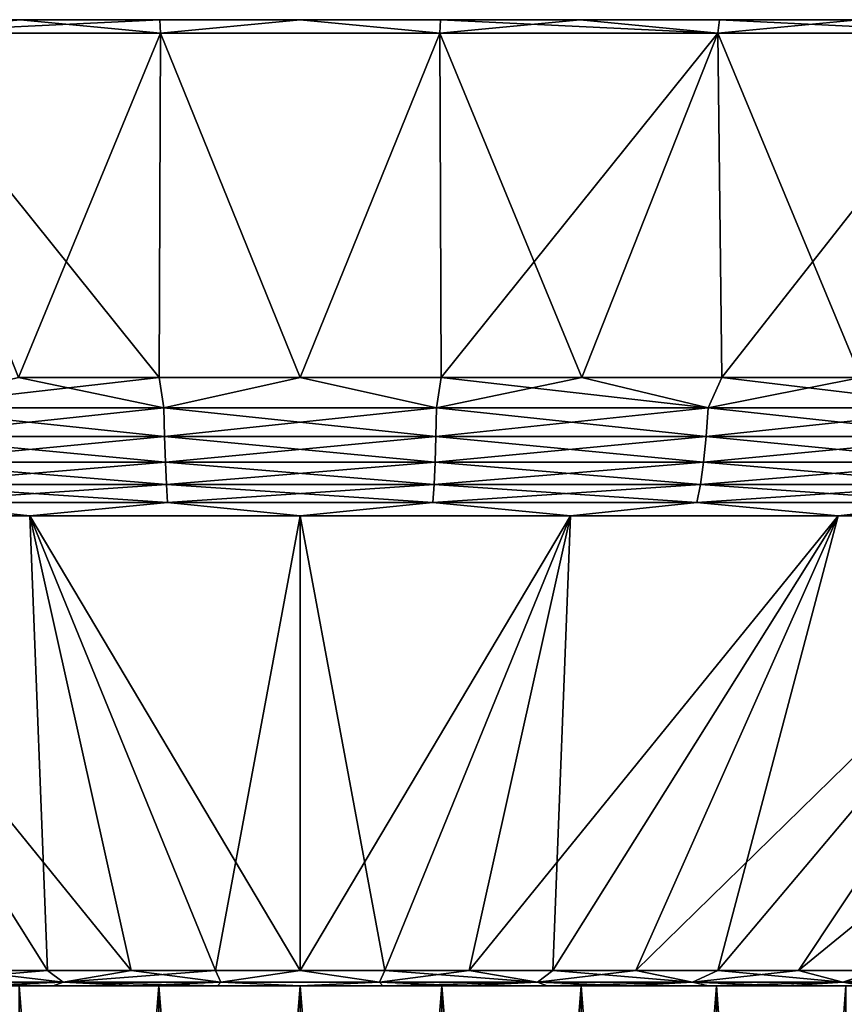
# Model space of a CAD drawing. Header units: metres. Extents: x -92 to 264, y -100 to 50.
# Tile 33 of 256: x -63 to -54, y 39 to 50. Entities that reach past the tile are written whole.
import ezdxf

# ---------------------------------------------------------------- set-up
doc = ezdxf.new("R2010")
doc.units = ezdxf.units.M
doc.layers.add('solid_21062050_01', color=7, linetype='CONTINUOUS')

msp = doc.modelspace()

# ---------------------------------------------------------------- linework, layer by layer
at = {"layer": 'solid_21062050_01'}
for points in [[(-28.388844, 49.5, -1.553396), (-91.61116, 49.5, -1.553396), (-91.649307, 49.5)], [(-28.350693, 49.5), (-28.388844, 49.5, -1.553396), (-91.649307, 49.5)], [(-91.61116, 49.5, 1.553396), (-28.350693, 49.5), (-91.649307, 49.5)], [(-28.503105, 49.5, -3.102191), (-91.496895, 49.5, -3.102191), (-91.61116, 49.5, -1.553396)], [(-28.388844, 49.5, -1.553396), (-28.503105, 49.5, -3.102191), (-91.61116, 49.5, -1.553396)], [(-91.61116, 49.5, 1.553396), (-28.388844, 49.5, 1.553396), (-28.350693, 49.5)], [(-91.61116, 49.5, 1.553396), (-91.496895, 49.5, 3.102191), (-28.388844, 49.5, 1.553396)], [(-28.693224, 49.5, -4.643701), (-91.306778, 49.5, -4.643701), (-91.496895, 49.5, -3.102191)], [(-28.503105, 49.5, -3.102191), (-28.693224, 49.5, -4.643701), (-91.496895, 49.5, -3.102191)], [(-91.496895, 49.5, 3.102191), (-28.503105, 49.5, 3.102191), (-28.388844, 49.5, 1.553396)], [(-91.496895, 49.5, 3.102191), (-91.306778, 49.5, 4.643701), (-28.503105, 49.5, 3.102191)], [(-28.958813, 49.5, -6.174417), (-91.041183, 49.5, -6.174417), (-91.306778, 49.5, -4.643701)], [(-28.693224, 49.5, -4.643701), (-28.958813, 49.5, -6.174417), (-91.306778, 49.5, -4.643701)], [(-91.306778, 49.5, 4.643701), (-28.693224, 49.5, 4.643701), (-28.503105, 49.5, 3.102191)], [(-91.306778, 49.5, 4.643701), (-91.041183, 49.5, 6.174417), (-28.693224, 49.5, 4.643701)], [(-29.299246, 49.5, -7.690368), (-90.700752, 49.5, -7.690368), (-91.041183, 49.5, -6.174417)], [(-28.958813, 49.5, -6.174417), (-29.299246, 49.5, -7.690368), (-91.041183, 49.5, -6.174417)], [(-91.041183, 49.5, 6.174417), (-28.958813, 49.5, 6.174417), (-28.693224, 49.5, 4.643701)], [(-91.041183, 49.5, 6.174417), (-90.700752, 49.5, 7.690368), (-28.958813, 49.5, 6.174417)], [(-29.713526, 49.5, -9.187353), (-90.286476, 49.5, -9.187353), (-90.700752, 49.5, -7.690368)], [(-29.299246, 49.5, -7.690368), (-29.713526, 49.5, -9.187353), (-90.700752, 49.5, -7.690368)], [(-90.700752, 49.5, 7.690368), (-29.299246, 49.5, 7.690368), (-28.958813, 49.5, 6.174417)], [(-90.700752, 49.5, 7.690368), (-90.286476, 49.5, 9.187353), (-29.299246, 49.5, 7.690368)], [(-30.200722, 49.5, -10.66214), (-89.799278, 49.5, -10.66214), (-90.286476, 49.5, -9.187353)], [(-29.713526, 49.5, -9.187353), (-30.200722, 49.5, -10.66214), (-90.286476, 49.5, -9.187353)], [(-90.286476, 49.5, 9.187353), (-29.713526, 49.5, 9.187353), (-29.299246, 49.5, 7.690368)], [(-90.286476, 49.5, 9.187353), (-89.799278, 49.5, 10.66214), (-29.713526, 49.5, 9.187353)], [(-30.759817, 49.5, -12.11158), (-89.240181, 49.5, -12.11158), (-89.799278, 49.5, -10.66214)], [(-30.200722, 49.5, -10.66214), (-30.759817, 49.5, -12.11158), (-89.799278, 49.5, -10.66214)], [(-89.799278, 49.5, 10.66214), (-30.200722, 49.5, 10.66214), (-29.713526, 49.5, 9.187353)], [(-89.799278, 49.5, 10.66214), (-89.240181, 49.5, 12.11158), (-30.200722, 49.5, 10.66214)], [(-31.389465, 49.5, -13.53201), (-88.610535, 49.5, -13.53201), (-89.240181, 49.5, -12.11158)], [(-30.759817, 49.5, -12.11158), (-31.389465, 49.5, -13.53201), (-89.240181, 49.5, -12.11158)], [(-89.240181, 49.5, 12.11158), (-30.759817, 49.5, 12.11158), (-30.200722, 49.5, 10.66214)], [(-89.240181, 49.5, 12.11158), (-88.610535, 49.5, 13.53201), (-30.759817, 49.5, 12.11158)], [(-32.087849, 49.5, -14.919439), (-87.912155, 49.5, -14.919439), (-88.610535, 49.5, -13.53201)], [(-31.389465, 49.5, -13.53201), (-32.087849, 49.5, -14.919439), (-88.610535, 49.5, -13.53201)], [(-88.610535, 49.5, 13.53201), (-31.389465, 49.5, 13.53201), (-30.759817, 49.5, 12.11158)], [(-88.610535, 49.5, 13.53201), (-87.912155, 49.5, 14.919439), (-31.389465, 49.5, 13.53201)], [(-32.853401, 49.5, -16.270844), (-87.146599, 49.5, -16.270844), (-87.912155, 49.5, -14.919439)], [(-32.087849, 49.5, -14.919439), (-32.853401, 49.5, -16.270844), (-87.912155, 49.5, -14.919439)], [(-87.912155, 49.5, 14.919439), (-32.087849, 49.5, 14.919439), (-31.389465, 49.5, 13.53201)], [(-87.912155, 49.5, 14.919439), (-87.146599, 49.5, 16.270844), (-32.087849, 49.5, 14.919439)], [(-33.684502, 49.5, -17.583323), (-86.315498, 49.5, -17.583323), (-87.146599, 49.5, -16.270844)], [(-32.853401, 49.5, -16.270844), (-33.684502, 49.5, -17.583323), (-87.146599, 49.5, -16.270844)], [(-87.146599, 49.5, 16.270844), (-32.853401, 49.5, 16.270844), (-32.087849, 49.5, 14.919439)], [(-87.146599, 49.5, 16.270844), (-86.315498, 49.5, 17.583323), (-32.853401, 49.5, 16.270844)], [(-34.579159, 49.5, -18.853619), (-85.420837, 49.5, -18.853619), (-86.315498, 49.5, -17.583323)], [(-33.684502, 49.5, -17.583323), (-34.579159, 49.5, -18.853619), (-86.315498, 49.5, -17.583323)], [(-86.315498, 49.5, 17.583323), (-33.684502, 49.5, 17.583323), (-32.853401, 49.5, 16.270844)], [(-86.315498, 49.5, 17.583323), (-85.420837, 49.5, 18.853619), (-33.684502, 49.5, 17.583323)], [(-35.534817, 49.5, -20.078167), (-84.465179, 49.5, -20.078167), (-85.420837, 49.5, -18.853619)], [(-34.579159, 49.5, -18.853619), (-35.534817, 49.5, -20.078167), (-85.420837, 49.5, -18.853619)], [(-85.420837, 49.5, 18.853619), (-34.579159, 49.5, 18.853619), (-33.684502, 49.5, 17.583323)], [(-85.420837, 49.5, 18.853619), (-84.465179, 49.5, 20.078167), (-34.579159, 49.5, 18.853619)], [(-36.54932, 49.5, -21.254269), (-83.450676, 49.5, -21.254269), (-84.465179, 49.5, -20.078167)], [(-35.534817, 49.5, -20.078167), (-36.54932, 49.5, -21.254269), (-84.465179, 49.5, -20.078167)], [(-84.465179, 49.5, 20.078167), (-35.534817, 49.5, 20.078167), (-34.579159, 49.5, 18.853619)], [(-84.465179, 49.5, 20.078167), (-83.450676, 49.5, 21.254269), (-35.534817, 49.5, 20.078167)], [(-37.620483, 49.5, -22.379364), (-82.379517, 49.5, -22.379364), (-83.450676, 49.5, -21.254269)], [(-36.54932, 49.5, -21.254269), (-37.620483, 49.5, -22.379364), (-83.450676, 49.5, -21.254269)], [(-83.450676, 49.5, 21.254269), (-36.54932, 49.5, 21.254269), (-35.534817, 49.5, 20.078167)], [(-83.450676, 49.5, 21.254269), (-82.379517, 49.5, 22.379364), (-36.54932, 49.5, 21.254269)], [(-38.74575, 49.5, -23.450691), (-81.25425, 49.5, -23.450691), (-82.379517, 49.5, -22.379364)], [(-37.620483, 49.5, -22.379364), (-38.74575, 49.5, -23.450691), (-82.379517, 49.5, -22.379364)], [(-82.379517, 49.5, 22.379364), (-37.620483, 49.5, 22.379364), (-36.54932, 49.5, 21.254269)], [(-82.379517, 49.5, 22.379364), (-81.25425, 49.5, 23.450691), (-37.620483, 49.5, 22.379364)], [(-39.921963, 49.5, -24.465288), (-80.078033, 49.5, -24.465288), (-81.25425, 49.5, -23.450691)], [(-38.74575, 49.5, -23.450691), (-39.921963, 49.5, -24.465288), (-81.25425, 49.5, -23.450691)], [(-81.25425, 49.5, 23.450691), (-38.74575, 49.5, 23.450691), (-37.620483, 49.5, 22.379364)], [(-81.25425, 49.5, 23.450691), (-80.078033, 49.5, 24.465288), (-38.74575, 49.5, 23.450691)], [(-41.146446, 49.5, -25.420895), (-78.853554, 49.5, -25.420895), (-80.078033, 49.5, -24.465288)], [(-39.921963, 49.5, -24.465288), (-41.146446, 49.5, -25.420895), (-80.078033, 49.5, -24.465288)], [(-80.078033, 49.5, 24.465288), (-39.921963, 49.5, 24.465288), (-38.74575, 49.5, 23.450691)], [(-80.078033, 49.5, 24.465288), (-78.853554, 49.5, 25.420895), (-39.921963, 49.5, 24.465288)], [(-42.416512, 49.5, -26.315386), (-77.583488, 49.5, -26.315386), (-78.853554, 49.5, -25.420895)], [(-41.146446, 49.5, -25.420895), (-42.416512, 49.5, -26.315386), (-78.853554, 49.5, -25.420895)], [(-78.853554, 49.5, 25.420895), (-41.146446, 49.5, 25.420895), (-39.921963, 49.5, 24.465288)], [(-78.853554, 49.5, 25.420895), (-77.583488, 49.5, 26.315386), (-41.146446, 49.5, 25.420895)], [(-43.729103, 49.5, -27.146566), (-76.270897, 49.5, -27.146566), (-77.583488, 49.5, -26.315386)], [(-42.416512, 49.5, -26.315386), (-43.729103, 49.5, -27.146566), (-77.583488, 49.5, -26.315386)], [(-77.583488, 49.5, 26.315386), (-42.416512, 49.5, 26.315386), (-41.146446, 49.5, 25.420895)], [(-77.583488, 49.5, 26.315386), (-76.270897, 49.5, 27.146566), (-42.416512, 49.5, 26.315386)], [(-45.080681, 49.5, -27.912212), (-74.919319, 49.5, -27.912212), (-76.270897, 49.5, -27.146566)], [(-43.729103, 49.5, -27.146566), (-45.080681, 49.5, -27.912212), (-76.270897, 49.5, -27.146566)], [(-76.270897, 49.5, 27.146566), (-43.729103, 49.5, 27.146566), (-42.416512, 49.5, 26.315386)], [(-76.270897, 49.5, 27.146566), (-74.919319, 49.5, 27.912212), (-43.729103, 49.5, 27.146566)], [(-46.468113, 49.5, -28.6106), (-73.531883, 49.5, -28.6106), (-74.919319, 49.5, -27.912212)], [(-45.080681, 49.5, -27.912212), (-46.468113, 49.5, -28.6106), (-74.919319, 49.5, -27.912212)], [(-74.919319, 49.5, 27.912212), (-45.080681, 49.5, 27.912212), (-43.729103, 49.5, 27.146566)], [(-74.919319, 49.5, 27.912212), (-73.531883, 49.5, 28.6106), (-45.080681, 49.5, 27.912212)], [(-47.888271, 49.5, -29.240122), (-72.111725, 49.5, -29.240122), (-73.531883, 49.5, -28.6106)], [(-46.468113, 49.5, -28.6106), (-47.888271, 49.5, -29.240122), (-73.531883, 49.5, -28.6106)], [(-73.531883, 49.5, 28.6106), (-46.468113, 49.5, 28.6106), (-45.080681, 49.5, 27.912212)], [(-73.531883, 49.5, 28.6106), (-72.111725, 49.5, 29.240122), (-46.468113, 49.5, 28.6106)], [(-49.33773, 49.5, -29.799232), (-70.66227, 49.5, -29.799232), (-72.111725, 49.5, -29.240122)], [(-47.888271, 49.5, -29.240122), (-49.33773, 49.5, -29.799232), (-72.111725, 49.5, -29.240122)], [(-72.111725, 49.5, 29.240122), (-47.888271, 49.5, 29.240122), (-46.468113, 49.5, 28.6106)], [(-72.111725, 49.5, 29.240122), (-70.66227, 49.5, 29.799232), (-47.888271, 49.5, 29.240122)], [(-50.812729, 49.5, -30.286493), (-69.187271, 49.5, -30.286493), (-70.66227, 49.5, -29.799232)], [(-49.33773, 49.5, -29.799232), (-50.812729, 49.5, -30.286493), (-70.66227, 49.5, -29.799232)], [(-70.66227, 49.5, 29.799232), (-49.33773, 49.5, 29.799232), (-47.888271, 49.5, 29.240122)], [(-70.66227, 49.5, 29.799232), (-69.187271, 49.5, 30.286493), (-49.33773, 49.5, 29.799232)], [(-52.309799, 49.5, -30.7008), (-67.690201, 49.5, -30.7008), (-69.187271, 49.5, -30.286493)], [(-50.812729, 49.5, -30.286493), (-52.309799, 49.5, -30.7008), (-69.187271, 49.5, -30.286493)], [(-69.187271, 49.5, 30.286493), (-50.812729, 49.5, 30.286493), (-49.33773, 49.5, 29.799232)], [(-69.187271, 49.5, 30.286493), (-67.690201, 49.5, 30.7008), (-50.812729, 49.5, 30.286493)], [(-53.825493, 49.5, -31.041168), (-66.174507, 49.5, -31.041168), (-67.690201, 49.5, -30.7008)], [(-52.309799, 49.5, -30.7008), (-53.825493, 49.5, -31.041168), (-67.690201, 49.5, -30.7008)], [(-67.690201, 49.5, 30.7008), (-52.309799, 49.5, 30.7008), (-50.812729, 49.5, 30.286493)], [(-67.690201, 49.5, 30.7008), (-66.174507, 49.5, 31.041168), (-52.309799, 49.5, 30.7008)], [(-55.356121, 49.5, -31.306751), (-64.643875, 49.5, -31.306751), (-66.174507, 49.5, -31.041168)], [(-53.825493, 49.5, -31.041168), (-55.356121, 49.5, -31.306751), (-66.174507, 49.5, -31.041168)], [(-66.174507, 49.5, 31.041168), (-53.825493, 49.5, 31.041168), (-52.309799, 49.5, 30.7008)], [(-66.174507, 49.5, 31.041168), (-64.643875, 49.5, 31.306751), (-53.825493, 49.5, 31.041168)], [(-56.897839, 49.5, -31.496891), (-63.102161, 49.5, -31.496891), (-64.643875, 49.5, -31.306751)], [(-64.625336, 49.349998, -32.169182), (-64.643875, 49.5, -31.306751), (-63.102161, 49.5, -31.496891)], [(-55.356121, 49.5, -31.306751), (-56.897839, 49.5, -31.496891), (-64.643875, 49.5, -31.306751)], [(-64.643875, 49.5, 31.306751), (-55.356121, 49.5, 31.306751), (-53.825493, 49.5, 31.041168)], [(-64.643875, 49.5, 31.306751), (-63.102161, 49.5, 31.496891), (-55.356121, 49.5, 31.306751)], [(-64.625336, 49.349998, 32.169182), (-63.102161, 49.5, 31.496891), (-64.643875, 49.5, 31.306751)], [(-64.625336, 49.349998, -32.169182), (-63.102161, 49.5, -31.496891), (-61.552994, 49.5, -31.611177)], [(-61.54631, 49.349998, -32.463192), (-64.625336, 49.349998, -32.169182), (-61.552994, 49.5, -31.611177)], [(-64.625336, 49.349998, 32.169182), (-61.54631, 49.349998, 32.463192), (-63.102161, 49.5, 31.496891)], [(-58.447006, 49.5, -31.611177), (-61.552994, 49.5, -31.611177), (-63.102161, 49.5, -31.496891)], [(-56.897839, 49.5, -31.496891), (-58.447006, 49.5, -31.611177), (-63.102161, 49.5, -31.496891)], [(-63.102161, 49.5, 31.496891), (-56.897839, 49.5, 31.496891), (-55.356121, 49.5, 31.306751)], [(-63.102161, 49.5, 31.496891), (-61.552994, 49.5, 31.611177), (-56.897839, 49.5, 31.496891)], [(-61.54631, 49.349998, 32.463192), (-61.552994, 49.5, 31.611177), (-63.102161, 49.5, 31.496891)], [(-58.447006, 49.5, -31.611177), (-60, 49.5, -31.649307), (-61.552994, 49.5, -31.611177)], [(-61.54631, 49.349998, -32.463192), (-61.552994, 49.5, -31.611177), (-60, 49.5, -31.649307)], [(-61.552994, 49.5, 31.611177), (-58.447006, 49.5, 31.611177), (-56.897839, 49.5, 31.496891)], [(-61.552994, 49.5, 31.611177), (-60, 49.5, 31.649307), (-58.447006, 49.5, 31.611177)], [(-61.54631, 49.349998, 32.463192), (-60, 49.5, 31.649307), (-61.552994, 49.5, 31.611177)], [(-58.45369, 49.349998, -32.463192), (-61.54631, 49.349998, -32.463192), (-60, 49.5, -31.649307)], [(-61.54631, 49.349998, 32.463192), (-58.45369, 49.349998, 32.463192), (-60, 49.5, 31.649307)], [(-58.45369, 49.349998, -32.463192), (-60, 49.5, -31.649307), (-58.447006, 49.5, -31.611177)], [(-58.45369, 49.349998, 32.463192), (-58.447006, 49.5, 31.611177), (-60, 49.5, 31.649307)], [(-58.45369, 49.349998, -32.463192), (-58.447006, 49.5, -31.611177), (-56.897839, 49.5, -31.496891)], [(-55.374668, 49.349998, -32.169182), (-58.45369, 49.349998, -32.463192), (-56.897839, 49.5, -31.496891)], [(-58.45369, 49.349998, 32.463192), (-55.374668, 49.349998, 32.169182), (-58.447006, 49.5, 31.611177)], [(-55.374668, 49.349998, 32.169182), (-56.897839, 49.5, 31.496891), (-58.447006, 49.5, 31.611177)], [(-55.374668, 49.349998, -32.169182), (-56.897839, 49.5, -31.496891), (-55.356121, 49.5, -31.306751)], [(-55.374668, 49.349998, 32.169182), (-55.356121, 49.5, 31.306751), (-56.897839, 49.5, 31.496891)], [(-55.374668, 49.349998, -32.169182), (-55.356121, 49.5, -31.306751), (-53.825493, 49.5, -31.041168)], [(-52.33791, 49.349998, -31.583895), (-55.374668, 49.349998, -32.169182), (-53.825493, 49.5, -31.041168)], [(-55.374668, 49.349998, 32.169182), (-52.33791, 49.349998, 31.583895), (-55.356121, 49.5, 31.306751)], [(-52.33791, 49.349998, 31.583895), (-53.825493, 49.5, 31.041168), (-55.356121, 49.5, 31.306751)], [(-61.561714, 45.537159, 31.789354), (-61.54631, 49.349998, 32.463192), (-64.625336, 49.349998, 32.169182)], [(-63.119663, 45.537159, 31.674435), (-61.561714, 45.537159, 31.789354), (-64.625336, 49.349998, 32.169182)], [(-63.119663, 45.537159, -31.674433), (-64.625336, 49.349998, -32.169182), (-61.54631, 49.349998, -32.463192)], [(-61.561714, 45.537159, -31.789354), (-63.119663, 45.537159, -31.674433), (-61.54631, 49.349998, -32.463192)], [(-61.561714, 45.537159, 31.789354), (-60, 45.537159, 31.827694), (-61.54631, 49.349998, 32.463192)], [(-60, 45.537159, -31.827694), (-61.561714, 45.537159, -31.789354), (-61.54631, 49.349998, -32.463192)], [(-60, 45.537159, 31.827694), (-58.45369, 49.349998, 32.463192), (-61.54631, 49.349998, 32.463192)], [(-60, 45.537159, -31.827694), (-61.54631, 49.349998, -32.463192), (-58.45369, 49.349998, -32.463192)], [(-60, 45.537159, 31.827694), (-58.438286, 45.537159, 31.789354), (-58.45369, 49.349998, 32.463192)], [(-58.438286, 45.537159, -31.789354), (-60, 45.537159, -31.827694), (-58.45369, 49.349998, -32.463192)], [(-56.880337, 45.537159, 31.674433), (-55.374668, 49.349998, 32.169182), (-58.45369, 49.349998, 32.463192)], [(-58.438286, 45.537159, 31.789354), (-56.880337, 45.537159, 31.674433), (-58.45369, 49.349998, 32.463192)], [(-58.438286, 45.537159, -31.789354), (-58.45369, 49.349998, -32.463192), (-55.374668, 49.349998, -32.169182)], [(-56.880337, 45.537159, -31.674435), (-58.438286, 45.537159, -31.789354), (-55.374668, 49.349998, -32.169182)], [(-56.880337, 45.537159, 31.674433), (-55.329906, 45.537159, 31.483206), (-55.374668, 49.349998, 32.169182)], [(-55.329906, 45.537159, -31.483206), (-56.880337, 45.537159, -31.674435), (-55.374668, 49.349998, -32.169182)], [(-53.79073, 45.537159, 31.216133), (-52.33791, 49.349998, 31.583895), (-55.374668, 49.349998, 32.169182)], [(-55.329906, 45.537159, 31.483206), (-53.79073, 45.537159, 31.216133), (-55.374668, 49.349998, 32.169182)], [(-55.329906, 45.537159, -31.483206), (-55.374668, 49.349998, -32.169182), (-52.33791, 49.349998, -31.583895)], [(-53.79073, 45.537159, -31.216133), (-55.329906, 45.537159, -31.483206), (-52.33791, 49.349998, -31.583895)], [(-61.510151, 45.201725, 31.701992), (-63.119663, 45.537159, 31.674435), (-64.516777, 45.201725, 31.414894)], [(-64.516777, 45.201725, -31.414894), (-63.119663, 45.537159, -31.674433), (-61.561714, 45.537159, -31.789354)], [(-64.516777, 45.201725, -31.414894), (-61.561714, 45.537159, -31.789354), (-61.510151, 45.201725, -31.701992)], [(-61.510151, 45.201725, 31.701992), (-61.561714, 45.537159, 31.789354), (-63.119663, 45.537159, 31.674435)], [(-61.510151, 45.201725, 31.701992), (-60, 45.537159, 31.827694), (-61.561714, 45.537159, 31.789354)], [(-61.510151, 45.201725, -31.701992), (-61.561714, 45.537159, -31.789354), (-60, 45.537159, -31.827694)], [(-58.489849, 45.201725, 31.701992), (-60, 45.537159, 31.827694), (-61.510151, 45.201725, 31.701992)], [(-61.510151, 45.201725, -31.701992), (-60, 45.537159, -31.827694), (-58.489849, 45.201725, -31.701992)], [(-58.489849, 45.201725, 31.701992), (-58.438286, 45.537159, 31.789354), (-60, 45.537159, 31.827694)], [(-58.489849, 45.201725, -31.701992), (-60, 45.537159, -31.827694), (-58.438286, 45.537159, -31.789354)], [(-55.483219, 45.201725, 31.414894), (-58.438286, 45.537159, 31.789354), (-58.489849, 45.201725, 31.701992)], [(-58.489849, 45.201725, -31.701992), (-58.438286, 45.537159, -31.789354), (-56.880337, 45.537159, -31.674435)], [(-58.489849, 45.201725, -31.701992), (-56.880337, 45.537159, -31.674435), (-55.483219, 45.201725, -31.414894)], [(-55.483219, 45.201725, 31.414894), (-56.880337, 45.537159, 31.674433), (-58.438286, 45.537159, 31.789354)], [(-55.483219, 45.201725, 31.414894), (-55.329906, 45.537159, 31.483206), (-56.880337, 45.537159, 31.674433)], [(-55.483219, 45.201725, -31.414894), (-56.880337, 45.537159, -31.674435), (-55.329906, 45.537159, -31.483206)], [(-52.517498, 45.201725, 30.843298), (-55.329906, 45.537159, 31.483206), (-55.483219, 45.201725, 31.414894)], [(-55.483219, 45.201725, -31.414894), (-55.329906, 45.537159, -31.483206), (-53.79073, 45.537159, -31.216133)], [(-55.483219, 45.201725, -31.414894), (-53.79073, 45.537159, -31.216133), (-52.517498, 45.201725, -30.843298)], [(-52.517498, 45.201725, 30.843298), (-53.79073, 45.537159, 31.216133), (-55.329906, 45.537159, 31.483206)], [(-64.516777, 45.201725, -31.414894), (-61.510151, 45.201725, -31.701992), (-64.495819, 44.885361, -31.269104)], [(-64.516777, 45.201725, 31.414894), (-64.495819, 44.885361, 31.269104), (-61.503143, 44.885361, 31.554871)], [(-61.510151, 45.201725, 31.701992), (-64.516777, 45.201725, 31.414894), (-61.503143, 44.885361, 31.554871)], [(-61.510151, 45.201725, -31.701992), (-61.503143, 44.885361, -31.554871), (-64.495819, 44.885361, -31.269104)], [(-61.510151, 45.201725, -31.701992), (-58.489849, 45.201725, -31.701992), (-61.503143, 44.885361, -31.554871)], [(-61.510151, 45.201725, 31.701992), (-61.503143, 44.885361, 31.554871), (-58.496857, 44.885361, 31.554871)], [(-58.489849, 45.201725, 31.701992), (-61.510151, 45.201725, 31.701992), (-58.496857, 44.885361, 31.554871)], [(-58.489849, 45.201725, -31.701992), (-58.496857, 44.885361, -31.554871), (-61.503143, 44.885361, -31.554871)], [(-55.483219, 45.201725, -31.414894), (-55.504181, 44.885361, -31.269104), (-58.496857, 44.885361, -31.554871)], [(-58.489849, 45.201725, -31.701992), (-55.483219, 45.201725, -31.414894), (-58.496857, 44.885361, -31.554871)], [(-58.489849, 45.201725, 31.701992), (-58.496857, 44.885361, 31.554871), (-55.504181, 44.885361, 31.269104)], [(-55.483219, 45.201725, 31.414894), (-58.489849, 45.201725, 31.701992), (-55.504181, 44.885361, 31.269104)], [(-52.517498, 45.201725, -30.843298), (-52.552223, 44.885361, -30.700161), (-55.504181, 44.885361, -31.269104)], [(-55.483219, 45.201725, -31.414894), (-52.517498, 45.201725, -30.843298), (-55.504181, 44.885361, -31.269104)], [(-55.483219, 45.201725, 31.414894), (-55.504181, 44.885361, 31.269104), (-52.552223, 44.885361, 30.700161)], [(-52.517498, 45.201725, 30.843298), (-55.483219, 45.201725, 31.414894), (-52.552223, 44.885361, 30.700161)], [(-64.495819, 44.885361, -31.269104), (-61.503143, 44.885361, -31.554871), (-64.467354, 44.599415, -31.071104)], [(-64.495819, 44.885361, 31.269104), (-64.467354, 44.599415, 31.071104), (-61.493626, 44.599415, 31.355061)], [(-61.503143, 44.885361, 31.554871), (-64.495819, 44.885361, 31.269104), (-61.493626, 44.599415, 31.355061)], [(-61.503143, 44.885361, -31.554871), (-61.493626, 44.599415, -31.355061), (-64.467354, 44.599415, -31.071104)], [(-61.503143, 44.885361, -31.554871), (-58.496857, 44.885361, -31.554871), (-61.493626, 44.599415, -31.355061)], [(-61.503143, 44.885361, 31.554871), (-61.493626, 44.599415, 31.355061), (-58.506374, 44.599415, 31.355061)], [(-58.496857, 44.885361, 31.554871), (-61.503143, 44.885361, 31.554871), (-58.506374, 44.599415, 31.355061)], [(-58.496857, 44.885361, -31.554871), (-58.506374, 44.599415, -31.355061), (-61.493626, 44.599415, -31.355061)], [(-55.504181, 44.885361, -31.269104), (-55.53265, 44.599415, -31.071104), (-58.506374, 44.599415, -31.355061)], [(-58.496857, 44.885361, -31.554871), (-55.504181, 44.885361, -31.269104), (-58.506374, 44.599415, -31.355061)], [(-58.496857, 44.885361, 31.554871), (-58.506374, 44.599415, 31.355061), (-55.53265, 44.599415, 31.071104)], [(-55.504181, 44.885361, 31.269104), (-58.496857, 44.885361, 31.554871), (-55.53265, 44.599415, 31.071104)], [(-52.552223, 44.885361, -30.700161), (-52.59938, 44.599415, -30.505762), (-55.53265, 44.599415, -31.071104)], [(-55.504181, 44.885361, -31.269104), (-52.552223, 44.885361, -30.700161), (-55.53265, 44.599415, -31.071104)], [(-55.504181, 44.885361, 31.269104), (-55.53265, 44.599415, 31.071104), (-52.59938, 44.599415, 30.505762)], [(-52.552223, 44.885361, 30.700161), (-55.504181, 44.885361, 31.269104), (-52.59938, 44.599415, 30.505762)], [(-64.467354, 44.599415, -31.071104), (-61.493626, 44.599415, -31.355061), (-64.432243, 44.352589, -30.82692)], [(-64.467354, 44.599415, 31.071104), (-64.432243, 44.352589, 30.82692), (-61.481888, 44.352589, 31.108644)], [(-61.493626, 44.599415, 31.355061), (-64.467354, 44.599415, 31.071104), (-61.481888, 44.352589, 31.108644)], [(-61.493626, 44.599415, -31.355061), (-61.481888, 44.352589, -31.108644), (-64.432243, 44.352589, -30.82692)], [(-61.493626, 44.599415, -31.355061), (-58.506374, 44.599415, -31.355061), (-61.481888, 44.352589, -31.108644)], [(-61.493626, 44.599415, 31.355061), (-61.481888, 44.352589, 31.108644), (-58.518112, 44.352589, 31.108644)], [(-58.506374, 44.599415, 31.355061), (-61.493626, 44.599415, 31.355061), (-58.518112, 44.352589, 31.108644)], [(-58.506374, 44.599415, -31.355061), (-58.518112, 44.352589, -31.108644), (-61.481888, 44.352589, -31.108644)], [(-55.53265, 44.599415, -31.071104), (-55.567757, 44.352589, -30.82692), (-58.518112, 44.352589, -31.108644)], [(-58.506374, 44.599415, -31.355061), (-55.53265, 44.599415, -31.071104), (-58.518112, 44.352589, -31.108644)], [(-58.506374, 44.599415, 31.355061), (-58.518112, 44.352589, 31.108644), (-55.567757, 44.352589, 30.82692)], [(-55.53265, 44.599415, 31.071104), (-58.506374, 44.599415, 31.355061), (-55.567757, 44.352589, 30.82692)], [(-52.59938, 44.599415, -30.505762), (-52.657543, 44.352589, -30.266022), (-55.567757, 44.352589, -30.82692)], [(-55.53265, 44.599415, -31.071104), (-52.59938, 44.599415, -30.505762), (-55.567757, 44.352589, -30.82692)], [(-55.53265, 44.599415, 31.071104), (-55.567757, 44.352589, 30.82692), (-52.657543, 44.352589, 30.266022)], [(-52.59938, 44.599415, 30.505762), (-55.53265, 44.599415, 31.071104), (-52.657543, 44.352589, 30.266022)], [(-64.432243, 44.352589, -30.82692), (-61.481888, 44.352589, -31.108644), (-64.391563, 44.152405, -30.543987)], [(-64.432243, 44.352589, 30.82692), (-64.391563, 44.152405, 30.543987), (-61.468285, 44.152405, 30.823126)], [(-61.481888, 44.352589, 31.108644), (-64.432243, 44.352589, 30.82692), (-61.468285, 44.152405, 30.823126)], [(-61.481888, 44.352589, -31.108644), (-61.468285, 44.152405, -30.823126), (-64.391563, 44.152405, -30.543987)], [(-61.481888, 44.352589, -31.108644), (-58.518112, 44.352589, -31.108644), (-61.468285, 44.152405, -30.823126)], [(-61.481888, 44.352589, 31.108644), (-61.468285, 44.152405, 30.823126), (-58.531715, 44.152405, 30.823126)], [(-58.518112, 44.352589, 31.108644), (-61.481888, 44.352589, 31.108644), (-58.531715, 44.152405, 30.823126)], [(-58.518112, 44.352589, -31.108644), (-58.531715, 44.152405, -30.823126), (-61.468285, 44.152405, -30.823126)], [(-55.567757, 44.352589, -30.82692), (-55.608437, 44.152405, -30.543987), (-58.531715, 44.152405, -30.823126)], [(-58.518112, 44.352589, -31.108644), (-55.567757, 44.352589, -30.82692), (-58.531715, 44.152405, -30.823126)], [(-58.518112, 44.352589, 31.108644), (-58.531715, 44.152405, 30.823126), (-55.608437, 44.152405, 30.543987)], [(-55.567757, 44.352589, 30.82692), (-58.518112, 44.352589, 31.108644), (-55.608437, 44.152405, 30.543987)], [(-52.657543, 44.352589, -30.266022), (-52.724934, 44.152405, -29.988237), (-55.608437, 44.152405, -30.543987)], [(-55.567757, 44.352589, -30.82692), (-52.657543, 44.352589, -30.266022), (-55.608437, 44.152405, -30.543987)], [(-55.567757, 44.352589, 30.82692), (-55.608437, 44.152405, 30.543987), (-52.724934, 44.152405, 29.988237)], [(-52.657543, 44.352589, 30.266022), (-55.567757, 44.352589, 30.82692), (-52.724934, 44.152405, 29.988237)], [(-64.391563, 44.152405, -30.543987), (-62.993668, 44.00507, -30.395048), (-65.958488, 44.00507, -29.955257)], [(-64.391563, 44.152405, 30.543987), (-65.958466, 44.00507, 29.955261), (-62.993649, 44.00507, 30.39505)], [(-61.468285, 44.152405, 30.823126), (-64.391563, 44.152405, 30.543987), (-62.993649, 44.00507, 30.39505)], [(-64.391563, 44.152405, -30.543987), (-61.468285, 44.152405, -30.823126), (-62.993668, 44.00507, -30.395048)], [(-61.468285, 44.152405, -30.823126), (-60.000008, 44.00507, -30.542118), (-62.993668, 44.00507, -30.395048)], [(-61.468285, 44.152405, 30.823126), (-62.993649, 44.00507, 30.39505), (-59.999992, 44.00507, 30.542118)], [(-58.531715, 44.152405, 30.823126), (-61.468285, 44.152405, 30.823126), (-59.999992, 44.00507, 30.542118)], [(-61.468285, 44.152405, -30.823126), (-58.531715, 44.152405, -30.823126), (-60.000008, 44.00507, -30.542118)], [(-58.531715, 44.152405, -30.823126), (-57.006351, 44.00507, -30.39505), (-60.000008, 44.00507, -30.542118)], [(-58.531715, 44.152405, 30.823126), (-59.999992, 44.00507, 30.542118), (-57.006332, 44.00507, 30.395048)], [(-55.608437, 44.152405, 30.543987), (-58.531715, 44.152405, 30.823126), (-57.006332, 44.00507, 30.395048)], [(-58.531715, 44.152405, -30.823126), (-55.608437, 44.152405, -30.543987), (-57.006351, 44.00507, -30.39505)], [(-55.608437, 44.152405, -30.543987), (-54.041531, 44.00507, -29.955261), (-57.006351, 44.00507, -30.39505)], [(-55.608437, 44.152405, 30.543987), (-57.006332, 44.00507, 30.395048), (-54.041515, 44.00507, 29.955257)], [(-52.724934, 44.152405, 29.988237), (-55.608437, 44.152405, 30.543987), (-54.041515, 44.00507, 29.955257)], [(-55.608437, 44.152405, -30.543987), (-52.724934, 44.152405, -29.988237), (-54.041531, 44.00507, -29.955261)], [(-52.724934, 44.152405, -29.988237), (-51.134087, 44.00507, -29.226982), (-54.041531, 44.00507, -29.955261)], [(-52.724934, 44.152405, 29.988237), (-54.041515, 44.00507, 29.955257), (-51.134068, 44.00507, 29.226978)], [(-65.958488, 44.00507, -29.955257), (-62.798233, 38.968861, -16.469221), (-63.717266, 38.968861, -16.286413)], [(-65.958488, 44.00507, -29.955257), (-62.993668, 44.00507, -30.395048), (-62.798233, 38.968861, -16.469221)], [(-65.958466, 44.00507, 29.955261), (-62.798225, 38.968861, 16.469223), (-61.870388, 38.968861, 16.60021)], [(-62.993649, 44.00507, 30.39505), (-65.958466, 44.00507, 29.955261), (-61.870388, 38.968861, 16.60021)], [(-65.958466, 44.00507, 29.955261), (-63.717258, 38.968861, 16.286415), (-62.798225, 38.968861, 16.469223)], [(-62.993668, 44.00507, -30.395048), (-61.870396, 38.968861, -16.60021), (-62.798233, 38.968861, -16.469221)], [(-62.993668, 44.00507, -30.395048), (-60.936676, 38.968861, -16.678968), (-61.870396, 38.968861, -16.60021)], [(-62.993668, 44.00507, -30.395048), (-60.000008, 44.00507, -30.542118), (-60.936676, 38.968861, -16.678968)], [(-62.993649, 44.00507, 30.39505), (-60.936665, 38.968861, 16.678968), (-59.999996, 38.968861, 16.705248)], [(-59.999992, 44.00507, 30.542118), (-62.993649, 44.00507, 30.39505), (-59.999996, 38.968861, 16.705248)], [(-62.993649, 44.00507, 30.39505), (-61.870388, 38.968861, 16.60021), (-60.936665, 38.968861, 16.678968)], [(-60.000008, 44.00507, -30.542118), (-60.000004, 38.968861, -16.705248), (-60.936676, 38.968861, -16.678968)], [(-60.000008, 44.00507, -30.542118), (-57.006351, 44.00507, -30.39505), (-60.000004, 38.968861, -16.705248)], [(-57.006351, 44.00507, -30.39505), (-59.063335, 38.968861, -16.678968), (-60.000004, 38.968861, -16.705248)], [(-59.999992, 44.00507, 30.542118), (-59.999996, 38.968861, 16.705248), (-59.063324, 38.968861, 16.678968)], [(-57.006332, 44.00507, 30.395048), (-59.999992, 44.00507, 30.542118), (-59.063324, 38.968861, 16.678968)], [(-57.006351, 44.00507, -30.39505), (-58.129612, 38.968861, -16.60021), (-59.063335, 38.968861, -16.678968)], [(-57.006332, 44.00507, 30.395048), (-59.063324, 38.968861, 16.678968), (-58.129604, 38.968861, 16.60021)], [(-54.041531, 44.00507, -29.955261), (-57.201775, 38.968861, -16.469223), (-58.129612, 38.968861, -16.60021)], [(-57.006351, 44.00507, -30.39505), (-54.041531, 44.00507, -29.955261), (-58.129612, 38.968861, -16.60021)], [(-57.006332, 44.00507, 30.395048), (-58.129604, 38.968861, 16.60021), (-57.201767, 38.968861, 16.469221)], [(-54.041531, 44.00507, -29.955261), (-56.282742, 38.968861, -16.286415), (-57.201775, 38.968861, -16.469223)], [(-54.041515, 44.00507, 29.955257), (-57.201767, 38.968861, 16.469221), (-56.282734, 38.968861, 16.286413)], [(-54.041515, 44.00507, 29.955257), (-57.006332, 44.00507, 30.395048), (-57.201767, 38.968861, 16.469221)], [(-51.134087, 44.00507, -29.226982), (-55.375404, 38.968861, -16.052366), (-56.282742, 38.968861, -16.286415)], [(-54.041531, 44.00507, -29.955261), (-51.134087, 44.00507, -29.226982), (-56.282742, 38.968861, -16.286415)], [(-54.041515, 44.00507, 29.955257), (-56.282734, 38.968861, 16.286413), (-55.375397, 38.968861, 16.052364)], [(-51.134087, 44.00507, -29.226982), (-54.48262, 38.968861, -15.76781), (-55.375404, 38.968861, -16.052366)], [(-51.134068, 44.00507, 29.226978), (-55.375397, 38.968861, 16.052364), (-54.482609, 38.968861, 15.767807)], [(-51.134068, 44.00507, 29.226978), (-54.041515, 44.00507, 29.955257), (-55.375397, 38.968861, 16.052364)], [(-48.312027, 44.00507, -28.217234), (-53.607193, 38.968861, -15.433643), (-54.48262, 38.968861, -15.76781)], [(-51.134087, 44.00507, -29.226982), (-48.312027, 44.00507, -28.217234), (-54.48262, 38.968861, -15.76781)], [(-51.134068, 44.00507, 29.226978), (-54.482609, 38.968861, 15.767807), (-53.607182, 38.968861, 15.43364)], [(-62.626339, 38.842537, 16.019951), (-63.717258, 38.968861, 16.286415), (-64.343002, 38.842537, 15.642085)], [(-64.343002, 38.842537, -15.642085), (-63.717266, 38.968861, -16.286413), (-62.798233, 38.968861, -16.469221)], [(-64.343002, 38.842537, -15.642085), (-62.798233, 38.968861, -16.469221), (-62.626339, 38.842537, -16.019951)], [(-62.626339, 38.842537, 16.019951), (-62.798225, 38.968861, 16.469223), (-63.717258, 38.968861, 16.286415)], [(-62.626339, 38.842537, -16.019951), (-62.798233, 38.968861, -16.469221), (-61.870396, 38.968861, -16.60021)], [(-62.626339, 38.842537, 16.019951), (-61.870388, 38.968861, 16.60021), (-62.798225, 38.968861, 16.469223)], [(-60.87888, 38.842537, 16.209999), (-61.870388, 38.968861, 16.60021), (-62.626339, 38.842537, 16.019951)], [(-62.626339, 38.842537, -16.019951), (-61.870396, 38.968861, -16.60021), (-60.936676, 38.968861, -16.678968)], [(-62.626339, 38.842537, -16.019951), (-60.936676, 38.968861, -16.678968), (-60.87888, 38.842537, -16.209999)], [(-60.87888, 38.842537, 16.209999), (-60.936665, 38.968861, 16.678968), (-61.870388, 38.968861, 16.60021)], [(-60.87888, 38.842537, -16.209999), (-60.936676, 38.968861, -16.678968), (-60.000004, 38.968861, -16.705248)], [(-60.87888, 38.842537, 16.209999), (-59.999996, 38.968861, 16.705248), (-60.936665, 38.968861, 16.678968)], [(-59.12112, 38.842537, 16.209999), (-59.999996, 38.968861, 16.705248), (-60.87888, 38.842537, 16.209999)], [(-60.87888, 38.842537, -16.209999), (-60.000004, 38.968861, -16.705248), (-59.12112, 38.842537, -16.209999)], [(-59.12112, 38.842537, -16.209999), (-60.000004, 38.968861, -16.705248), (-59.063335, 38.968861, -16.678968)], [(-59.12112, 38.842537, 16.209999), (-59.063324, 38.968861, 16.678968), (-59.999996, 38.968861, 16.705248)], [(-57.373661, 38.842537, 16.019951), (-59.063324, 38.968861, 16.678968), (-59.12112, 38.842537, 16.209999)], [(-59.12112, 38.842537, -16.209999), (-59.063335, 38.968861, -16.678968), (-58.129612, 38.968861, -16.60021)], [(-59.12112, 38.842537, -16.209999), (-58.129612, 38.968861, -16.60021), (-57.373661, 38.842537, -16.019951)], [(-57.373661, 38.842537, 16.019951), (-58.129604, 38.968861, 16.60021), (-59.063324, 38.968861, 16.678968)], [(-57.373661, 38.842537, -16.019951), (-58.129612, 38.968861, -16.60021), (-57.201775, 38.968861, -16.469223)], [(-57.373661, 38.842537, 16.019951), (-57.201767, 38.968861, 16.469221), (-58.129604, 38.968861, 16.60021)], [(-55.656998, 38.842537, 15.642085), (-57.201767, 38.968861, 16.469221), (-57.373661, 38.842537, 16.019951)], [(-57.373661, 38.842537, -16.019951), (-57.201775, 38.968861, -16.469223), (-56.282742, 38.968861, -16.286415)], [(-57.373661, 38.842537, -16.019951), (-56.282742, 38.968861, -16.286415), (-55.656998, 38.842537, -15.642085)], [(-55.656998, 38.842537, 15.642085), (-56.282734, 38.968861, 16.286413), (-57.201767, 38.968861, 16.469221)], [(-55.656998, 38.842537, -15.642085), (-56.282742, 38.968861, -16.286415), (-55.375404, 38.968861, -16.052366)], [(-55.656998, 38.842537, 15.642085), (-55.375397, 38.968861, 16.052364), (-56.282734, 38.968861, 16.286413)], [(-53.991249, 38.842537, 15.080829), (-55.375397, 38.968861, 16.052364), (-55.656998, 38.842537, 15.642085)], [(-55.656998, 38.842537, -15.642085), (-55.375404, 38.968861, -16.052366), (-54.48262, 38.968861, -15.76781)], [(-55.656998, 38.842537, -15.642085), (-54.48262, 38.968861, -15.76781), (-53.991249, 38.842537, -15.080829)], [(-53.991249, 38.842537, 15.080829), (-54.482609, 38.968861, 15.767807), (-55.375397, 38.968861, 16.052364)], [(-53.991249, 38.842537, -15.080829), (-54.48262, 38.968861, -15.76781), (-53.607193, 38.968861, -15.433643)], [(-53.991249, 38.842537, 15.080829), (-53.607182, 38.968861, 15.43364), (-54.482609, 38.968861, 15.767807)], [(-52.395947, 38.842537, 14.342764), (-53.607182, 38.968861, 15.43364), (-53.991249, 38.842537, 15.080829)], [(-53.991249, 38.842537, -15.080829), (-53.607193, 38.968861, -15.433643), (-52.751881, 38.968861, -15.050917)], [(-53.991249, 38.842537, -15.080829), (-52.751881, 38.968861, -15.050917), (-52.395947, 38.842537, -14.342764)], [(-64.343002, 38.842537, -15.642085), (-62.626339, 38.842537, -16.019951), (-63.63261, 38.799999, -15.322885)], [(-64.343002, 38.842537, 15.642085), (-63.632515, 38.799999, 15.322907), (-62.735039, 38.799999, 15.508257)], [(-62.626339, 38.842537, 16.019951), (-64.343002, 38.842537, 15.642085), (-62.735039, 38.799999, 15.508257)], [(-62.626339, 38.842537, -16.019951), (-62.735134, 38.799999, -15.50824), (-63.63261, 38.799999, -15.322885)], [(-62.626339, 38.842537, -16.019951), (-61.828667, 38.799999, -15.641042), (-62.735134, 38.799999, -15.50824)], [(-62.626339, 38.842537, 16.019951), (-62.735039, 38.799999, 15.508257), (-61.828571, 38.799999, 15.641053)], [(-62.626339, 38.842537, -16.019951), (-60.87888, 38.842537, -16.209999), (-61.828667, 38.799999, -15.641042)], [(-62.626339, 38.842537, 16.019951), (-61.828571, 38.799999, 15.641053), (-60.915936, 38.799999, 15.720924)], [(-60.87888, 38.842537, 16.209999), (-62.626339, 38.842537, 16.019951), (-60.915936, 38.799999, 15.720924)], [(-60.87888, 38.842537, -16.209999), (-60.916031, 38.799999, -15.720919), (-61.828667, 38.799999, -15.641042)], [(-60.87888, 38.842537, -16.209999), (-60.00005, 38.799999, -15.747592), (-60.916031, 38.799999, -15.720919)], [(-60.87888, 38.842537, 16.209999), (-60.915936, 38.799999, 15.720924), (-59.99995, 38.799999, 15.747592)], [(-60.87888, 38.842537, -16.209999), (-59.12112, 38.842537, -16.209999), (-60.00005, 38.799999, -15.747592)], [(-59.12112, 38.842537, 16.209999), (-60.87888, 38.842537, 16.209999), (-59.99995, 38.799999, 15.747592)], [(-59.12112, 38.842537, -16.209999), (-59.084064, 38.799999, -15.720924), (-60.00005, 38.799999, -15.747592)], [(-59.12112, 38.842537, 16.209999), (-59.99995, 38.799999, 15.747592), (-59.083969, 38.799999, 15.720919)], [(-59.12112, 38.842537, -16.209999), (-57.373661, 38.842537, -16.019951), (-59.084064, 38.799999, -15.720924)], [(-59.12112, 38.842537, 16.209999), (-59.083969, 38.799999, 15.720919), (-58.171333, 38.799999, 15.641042)], [(-57.373661, 38.842537, 16.019951), (-59.12112, 38.842537, 16.209999), (-58.171333, 38.799999, 15.641042)], [(-57.373661, 38.842537, -16.019951), (-58.171429, 38.799999, -15.641053), (-59.084064, 38.799999, -15.720924)], [(-57.373661, 38.842537, -16.019951), (-57.264961, 38.799999, -15.508257), (-58.171429, 38.799999, -15.641053)], [(-57.373661, 38.842537, 16.019951), (-58.171333, 38.799999, 15.641042), (-57.264866, 38.799999, 15.50824)], [(-57.373661, 38.842537, -16.019951), (-55.656998, 38.842537, -15.642085), (-57.264961, 38.799999, -15.508257)], [(-57.373661, 38.842537, 16.019951), (-57.264866, 38.799999, 15.50824), (-56.36739, 38.799999, 15.322885)], [(-55.656998, 38.842537, 15.642085), (-57.373661, 38.842537, 16.019951), (-56.36739, 38.799999, 15.322885)], [(-55.656998, 38.842537, -15.642085), (-56.367485, 38.799999, -15.322907), (-57.264961, 38.799999, -15.508257)], [(-55.656998, 38.842537, -15.642085), (-55.482407, 38.799999, -15.085678), (-56.367485, 38.799999, -15.322907)], [(-55.656998, 38.842537, 15.642085), (-56.36739, 38.799999, 15.322885), (-55.482311, 38.799999, 15.08565)], [(-55.656998, 38.842537, -15.642085), (-53.991249, 38.842537, -15.080829), (-55.482407, 38.799999, -15.085678)], [(-55.656998, 38.842537, 15.642085), (-55.482311, 38.799999, 15.08565), (-54.612724, 38.799999, 14.797416)], [(-53.991249, 38.842537, 15.080829), (-55.656998, 38.842537, 15.642085), (-54.612724, 38.799999, 14.797416)], [(-53.991249, 38.842537, -15.080829), (-54.612816, 38.799999, -14.797449), (-55.482407, 38.799999, -15.085678)], [(-53.991249, 38.842537, -15.080829), (-53.761406, 38.799999, -14.45913), (-54.612816, 38.799999, -14.797449)], [(-53.991249, 38.842537, 15.080829), (-54.612724, 38.799999, 14.797416), (-53.761314, 38.799999, 14.459091)], [(-53.991249, 38.842537, -15.080829), (-52.395947, 38.842537, -14.342764), (-53.761406, 38.799999, -14.45913)], [(-53.991249, 38.842537, 15.080829), (-53.761314, 38.799999, 14.459091), (-52.930775, 38.799999, 14.071697)], [(-52.395947, 38.842537, 14.342764), (-53.991249, 38.842537, 15.080829), (-52.930775, 38.799999, 14.071697)], [(-69.405739, 38.799999, -12.630069), (-61.566952, 38.799999, -12.905204), (-63.111176, 38.799999, -12.622225)], [(-69.405739, 38.799999, -12.630069), (-68.655304, 38.799999, -13.155684), (-61.566952, 38.799999, -12.905204)], [(-69.405663, 38.799999, 12.630127), (-63.111176, 38.799999, 12.622225), (-61.566952, 38.799999, 12.905204)], [(-69.405663, 38.799999, 12.630127), (-61.566952, 38.799999, 12.905204), (-60, 38.799999, 13)], [(-68.65522, 38.799999, 13.155738), (-69.405663, 38.799999, 12.630127), (-60, 38.799999, 13)], [(-68.655304, 38.799999, -13.155684), (-60, 38.799999, -13), (-61.566952, 38.799999, -12.905204)], [(-68.655304, 38.799999, -13.155684), (-51.34478, 38.799999, -13.155738), (-60, 38.799999, -13)], [(-68.655304, 38.799999, -13.155684), (-67.875664, 38.799999, -13.636724), (-51.34478, 38.799999, -13.155738)], [(-51.3447, 38.799999, 13.155684), (-68.65522, 38.799999, 13.155738), (-60, 38.799999, 13)], [(-52.124336, 38.799999, 13.636724), (-67.87558, 38.799999, 13.636773), (-68.65522, 38.799999, 13.155738)], [(-51.3447, 38.799999, 13.155684), (-52.124336, 38.799999, 13.636724), (-68.65522, 38.799999, 13.155738)], [(-67.875664, 38.799999, -13.636724), (-52.12442, 38.799999, -13.636773), (-51.34478, 38.799999, -13.155738)], [(-67.875664, 38.799999, -13.636724), (-67.069229, 38.799999, -14.071697), (-52.12442, 38.799999, -13.636773)], [(-52.930775, 38.799999, 14.071697), (-67.069138, 38.799999, 14.071741), (-67.87558, 38.799999, 13.636773)], [(-52.124336, 38.799999, 13.636724), (-52.930775, 38.799999, 14.071697), (-67.87558, 38.799999, 13.636773)], [(-67.069229, 38.799999, -14.071697), (-52.930862, 38.799999, -14.071741), (-52.12442, 38.799999, -13.636773)], [(-67.069229, 38.799999, -14.071697), (-66.238686, 38.799999, -14.459091), (-52.930862, 38.799999, -14.071741)], [(-53.761314, 38.799999, 14.459091), (-66.238594, 38.799999, 14.45913), (-67.069138, 38.799999, 14.071741)], [(-52.930775, 38.799999, 14.071697), (-53.761314, 38.799999, 14.459091), (-67.069138, 38.799999, 14.071741)], [(-66.238686, 38.799999, -14.459091), (-53.761406, 38.799999, -14.45913), (-52.930862, 38.799999, -14.071741)], [(-66.238686, 38.799999, -14.459091), (-65.387276, 38.799999, -14.797416), (-53.761406, 38.799999, -14.45913)], [(-54.612724, 38.799999, 14.797416), (-65.387184, 38.799999, 14.797449), (-66.238594, 38.799999, 14.45913)], [(-53.761314, 38.799999, 14.459091), (-54.612724, 38.799999, 14.797416), (-66.238594, 38.799999, 14.45913)], [(-65.387276, 38.799999, -14.797416), (-54.612816, 38.799999, -14.797449), (-53.761406, 38.799999, -14.45913)], [(-65.387276, 38.799999, -14.797416), (-64.517685, 38.799999, -15.08565), (-54.612816, 38.799999, -14.797449)], [(-55.482311, 38.799999, 15.08565), (-64.517593, 38.799999, 15.085678), (-65.387184, 38.799999, 14.797449)], [(-54.612724, 38.799999, 14.797416), (-55.482311, 38.799999, 15.08565), (-65.387184, 38.799999, 14.797449)], [(-64.517685, 38.799999, -15.08565), (-55.482407, 38.799999, -15.085678), (-54.612816, 38.799999, -14.797449)], [(-64.517685, 38.799999, -15.08565), (-63.63261, 38.799999, -15.322885), (-55.482407, 38.799999, -15.085678)], [(-56.36739, 38.799999, 15.322885), (-63.632515, 38.799999, 15.322907), (-64.517593, 38.799999, 15.085678)], [(-55.482311, 38.799999, 15.08565), (-56.36739, 38.799999, 15.322885), (-64.517593, 38.799999, 15.085678)], [(-63.63261, 38.799999, -15.322885), (-56.367485, 38.799999, -15.322907), (-55.482407, 38.799999, -15.085678)], [(-63.63261, 38.799999, -15.322885), (-62.735134, 38.799999, -15.50824), (-56.367485, 38.799999, -15.322907)], [(-57.264866, 38.799999, 15.50824), (-62.735039, 38.799999, 15.508257), (-63.632515, 38.799999, 15.322907)], [(-56.36739, 38.799999, 15.322885), (-57.264866, 38.799999, 15.50824), (-63.632515, 38.799999, 15.322907)], [(-63.111176, 38.799999, -12.622225), (-61.566952, 38.799999, -12.905204), (-63.111099, 19.5, -12.622245)], [(-63.111176, 38.799999, 12.622225), (-63.111099, 19.5, 12.622245), (-61.566975, 19.5, 12.905215)], [(-61.566952, 38.799999, 12.905204), (-63.111176, 38.799999, 12.622225), (-61.566975, 19.5, 12.905215)], [(-61.566952, 38.799999, -12.905204), (-61.566975, 19.5, -12.905215), (-63.111099, 19.5, -12.622245)], [(-62.735134, 38.799999, -15.50824), (-57.264961, 38.799999, -15.508257), (-56.367485, 38.799999, -15.322907)], [(-62.735134, 38.799999, -15.50824), (-61.828667, 38.799999, -15.641042), (-57.264961, 38.799999, -15.508257)], [(-58.171333, 38.799999, 15.641042), (-61.828571, 38.799999, 15.641053), (-62.735039, 38.799999, 15.508257)], [(-57.264866, 38.799999, 15.50824), (-58.171333, 38.799999, 15.641042), (-62.735039, 38.799999, 15.508257)], [(-61.828667, 38.799999, -15.641042), (-58.171429, 38.799999, -15.641053), (-57.264961, 38.799999, -15.508257)], [(-61.828667, 38.799999, -15.641042), (-60.916031, 38.799999, -15.720919), (-58.171429, 38.799999, -15.641053)], [(-59.083969, 38.799999, 15.720919), (-60.915936, 38.799999, 15.720924), (-61.828571, 38.799999, 15.641053)], [(-58.171333, 38.799999, 15.641042), (-59.083969, 38.799999, 15.720919), (-61.828571, 38.799999, 15.641053)], [(-60, 38.799999, -13), (-60, 19.5, -13), (-61.566975, 19.5, -12.905215)], [(-61.566952, 38.799999, -12.905204), (-60, 38.799999, -13), (-61.566975, 19.5, -12.905215)], [(-61.566952, 38.799999, 12.905204), (-61.566975, 19.5, 12.905215), (-60, 19.5, 13)], [(-60, 38.799999, 13), (-61.566952, 38.799999, 12.905204), (-60, 19.5, 13)], [(-60.916031, 38.799999, -15.720919), (-59.084064, 38.799999, -15.720924), (-58.171429, 38.799999, -15.641053)], [(-60.916031, 38.799999, -15.720919), (-60.00005, 38.799999, -15.747592), (-59.084064, 38.799999, -15.720924)], [(-59.083969, 38.799999, 15.720919), (-59.99995, 38.799999, 15.747592), (-60.915936, 38.799999, 15.720924)], [(-58.433048, 38.799999, -12.905204), (-58.433025, 19.5, -12.905215), (-60, 19.5, -13)], [(-60, 38.799999, -13), (-58.433048, 38.799999, -12.905204), (-60, 19.5, -13)], [(-50.594341, 38.799999, -12.630127), (-58.433048, 38.799999, -12.905204), (-60, 38.799999, -13)], [(-51.34478, 38.799999, -13.155738), (-50.594341, 38.799999, -12.630127), (-60, 38.799999, -13)], [(-60, 38.799999, 13), (-60, 19.5, 13), (-58.433025, 19.5, 12.905215)], [(-58.433048, 38.799999, 12.905204), (-60, 38.799999, 13), (-58.433025, 19.5, 12.905215)], [(-51.3447, 38.799999, 13.155684), (-60, 38.799999, 13), (-58.433048, 38.799999, 12.905204)], [(-58.433048, 38.799999, -12.905204), (-56.888824, 38.799999, -12.622225), (-58.433025, 19.5, -12.905215)], [(-50.594341, 38.799999, -12.630127), (-56.888824, 38.799999, -12.622225), (-58.433048, 38.799999, -12.905204)], [(-58.433048, 38.799999, 12.905204), (-58.433025, 19.5, 12.905215), (-56.888901, 19.5, 12.622245)], [(-56.888824, 38.799999, 12.622225), (-58.433048, 38.799999, 12.905204), (-56.888901, 19.5, 12.622245)], [(-50.594261, 38.799999, 12.630069), (-58.433048, 38.799999, 12.905204), (-56.888824, 38.799999, 12.622225)], [(-50.594261, 38.799999, 12.630069), (-51.3447, 38.799999, 13.155684), (-58.433048, 38.799999, 12.905204)], [(-56.888824, 38.799999, -12.622225), (-56.888901, 19.5, -12.622245), (-58.433025, 19.5, -12.905215)], [(-55.390205, 38.799999, -12.155223), (-55.390144, 19.5, -12.155213), (-56.888901, 19.5, -12.622245)], [(-56.888824, 38.799999, -12.622225), (-55.390205, 38.799999, -12.155223), (-56.888901, 19.5, -12.622245)], [(-56.888824, 38.799999, 12.622225), (-56.888901, 19.5, 12.622245), (-55.390144, 19.5, 12.155213)], [(-49.875526, 38.799999, -12.061576), (-55.390205, 38.799999, -12.155223), (-56.888824, 38.799999, -12.622225)], [(-50.594341, 38.799999, -12.630127), (-49.875526, 38.799999, -12.061576), (-56.888824, 38.799999, -12.622225)], [(-55.390205, 38.799999, 12.155223), (-56.888824, 38.799999, 12.622225), (-55.390144, 19.5, 12.155213)], [(-50.594261, 38.799999, 12.630069), (-56.888824, 38.799999, 12.622225), (-55.390205, 38.799999, 12.155223)], [(-55.390205, 38.799999, -12.155223), (-53.958504, 38.799999, -11.510874), (-55.390144, 19.5, -12.155213)], [(-49.875526, 38.799999, -12.061576), (-53.958504, 38.799999, -11.510874), (-55.390205, 38.799999, -12.155223)], [(-55.390205, 38.799999, 12.155223), (-55.390144, 19.5, 12.155213), (-53.958607, 19.5, 11.510932)], [(-53.958504, 38.799999, 11.510874), (-55.390205, 38.799999, 12.155223), (-53.958607, 19.5, 11.510932)], [(-49.87545, 38.799999, 12.061513), (-55.390205, 38.799999, 12.155223), (-53.958504, 38.799999, 11.510874)], [(-49.87545, 38.799999, 12.061513), (-50.594261, 38.799999, 12.630069), (-55.390205, 38.799999, 12.155223)], [(-53.958504, 38.799999, -11.510874), (-53.958607, 19.5, -11.510932), (-55.390144, 19.5, -12.155213)]]:
    msp.add_3dface(points, dxfattribs=at)

doc.saveas('drawing.dxf')
